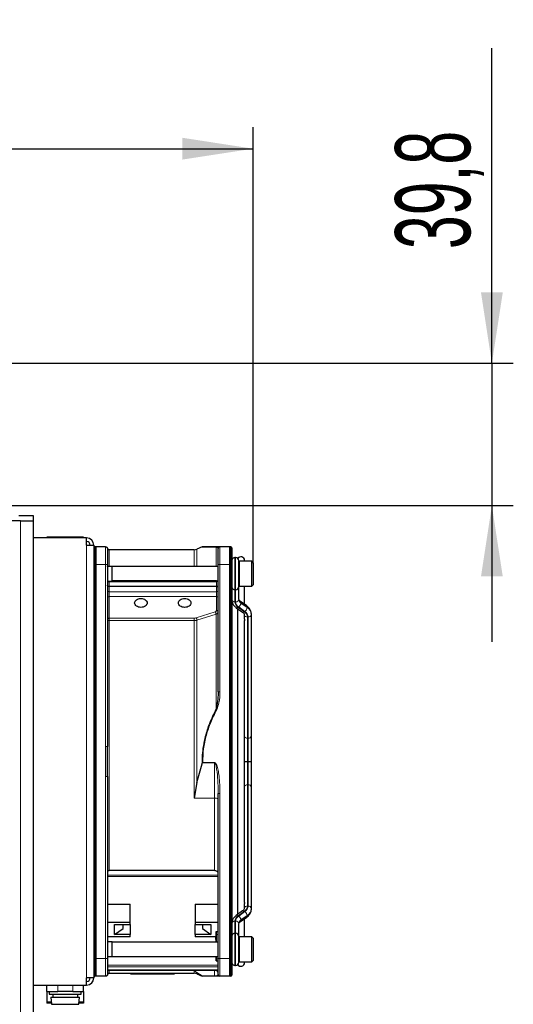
# Paper-space layout 'Blatt3' of a CAD drawing. Header units: millimetres. Extents: x 5 to 418, y 2 to 292.
# Tile 78 of 82: x 231 to 254, y 217 to 263. Entities that reach past the tile are written whole.
import ezdxf

# ---------------------------------------------------------------- set-up
doc = ezdxf.new("R2010")
doc.units = ezdxf.units.MM
doc.layers.add('SLD-0', color=7, linetype='Continuous')
doc.styles.add('SLDTEXTSTYLE1', font='TXT', dxfattribs={"width": 0.605})
doc.dimstyles.new('SLDDIMSTYLE1', dxfattribs={"dimtxt": 3.5, "dimasz": 3.302, "dimexe": 0, "dimexo": 0.0625, "dimgap": 0.875, "dimtad": 1, "dimlfac": 6, "dimrnd": 1e-09, "dimzin": 12, "dimdsep": 46, "dimtxsty": 'SLDTEXTSTYLE1', "dimsah": 1, "dimcen": 0.09, "dimadec": 0, "dimazin": 3, "dimtfac": 1, "dimtofl": 0, "dimtmove": 0, "dimatfit": 3, "dimfxl": 1, "dimfrac": 2, "dimtolj": 1, "dimtzin": 12, "dimarcsym": 0})
doc.dimstyles.new('SLDDIMSTYLE2', dxfattribs={"dimtxt": 3.5, "dimasz": 3.302, "dimexe": 0, "dimexo": 0.0625, "dimgap": 0.875, "dimtad": 1, "dimlfac": 6, "dimrnd": 1e-09, "dimzin": 12, "dimdsep": 46, "dimtxsty": 'SLDTEXTSTYLE1', "dimsah": 1, "dimcen": 0.09, "dimadec": 0, "dimazin": 3, "dimtfac": 1, "dimtmove": 0, "dimatfit": 0, "dimfxl": 1, "dimfrac": 2, "dimtolj": 1, "dimtzin": 12, "dimarcsym": 0})

# ---------------------------------------------------------------- blocks, each defined once
blk = doc.blocks.new('_D_11')
at = {"layer": 'SLD-0', "color": 7}
for p, q in [((192.709, 246.535), (192.709, 257.535)), ((242.126, 237.243), (242.126, 257.535)), ((192.709, 256.535), (242.126, 256.535))]:
    blk.add_line(p, q, dxfattribs=at)
for points in [[(192.709, 256.535), (196.011, 256.027), (196.011, 257.043)], [(242.126, 256.535), (238.824, 257.043), (238.824, 256.027)]]:
    blk.add_solid(points, dxfattribs=at)
at = {"layer": 'SLD-0', "color": 7, "insert": (211.402, 261.047), "char_height": 3.5, "attachment_point": 1, "style": 'SLDTEXTSTYLE1'}
blk.add_mtext('296,5', dxfattribs=at)
blk = doc.blocks.new('_D_12')
at = {"layer": 'SLD-0', "color": 7}
for p, q in [((253.262, 246.535), (253.262, 261.214)), ((199.876, 246.535), (254.262, 246.535)), ((253.262, 246.535), (253.262, 239.902)), ((230.522, 239.902), (254.262, 239.902)), ((253.262, 239.902), (253.262, 233.552))]:
    blk.add_line(p, q, dxfattribs=at)
for points in [[(253.262, 246.535), (253.77, 249.837), (252.754, 249.837)], [(253.262, 239.902), (252.754, 236.6), (253.77, 236.6)]]:
    blk.add_solid(points, dxfattribs=at)
at = {"layer": 'SLD-0', "color": 7, "insert": (248.751, 251.856), "char_height": 3.5, "attachment_point": 1, "rotation": 90, "style": 'SLDTEXTSTYLE1'}
blk.add_mtext('39,8', dxfattribs=at)

psp = doc.layouts.new('Blatt3')

# ---------------------------------------------------------------- linework, layer by layer
at = {"color": 7, "linetype": 'Continuous', "lineweight": 25}
for p, q in [((231.2759, 239.1933), (230.8593, 239.1933)), ((231.1926, 239.4433), (231.8593, 239.4433)), ((231.2759, 239.1933), (231.8593, 239.1933)), ((231.8593, 239.4433), (231.8593, 239.1933)), ((231.8593, 239.1933), (231.8593, 190.8599)), ((234.3593, 238.3933), (231.8593, 238.3933)), ((232.9568, 238.4266), (232.5084, 238.4266)), ((232.5084, 238.4266), (232.5084, 238.3933)), ((232.9568, 238.4266), (232.9568, 238.3933)), ((233.7618, 238.4266), (232.9568, 238.4266)), ((234.2101, 238.4266), (233.7618, 238.4266)), ((233.7618, 238.4266), (233.7618, 238.3933)), ((234.2101, 238.4266), (234.2101, 238.3933)), ((234.3593, 238.0599), (234.3593, 238.3933)), ((234.3593, 238.0599), (234.6926, 238.0599)), ((234.6926, 238.0599), (234.6926, 217.8933)), ((234.7993, 237.9849), (234.7382, 237.9796)), ((234.7993, 237.1516), (234.7993, 237.9849)), ((235.2427, 237.9849), (234.7993, 237.9849)), ((239.3685, 237.8433), (235.4093, 237.8433)), ((239.7413, 237.9777), (239.5041, 237.8721)), ((239.7558, 237.9826), (239.7426, 237.9777)), ((239.7558, 237.9826), (239.7762, 237.9849)), ((240.4899, 237.9116), (240.4926, 237.9016)), ((241.0193, 237.9849), (240.5759, 237.9849)), ((241.0193, 237.9849), (241.0193, 237.1516)), ((241.0803, 237.9796), (241.0193, 237.9849)), ((241.3093, 237.4766), (241.2759, 237.4766)), ((241.4593, 236.1266), (241.4593, 237.3266)), ((242.0593, 237.3099), (241.4926, 237.3099)), ((241.7259, 237.3099), (241.7259, 237.3516)), ((242.1259, 237.2433), (242.0593, 237.3099)), ((242.0593, 236.1433), (242.0593, 237.3099)), ((242.1259, 237.2433), (242.1259, 236.2099)), ((234.7993, 218.8016), (234.7993, 237.1516)), ((235.3259, 237.1516), (235.3259, 228.6815)), ((235.5426, 237.0683), (235.3259, 237.0683)), ((235.3288, 237.0678), (235.3397, 237.1516)), ((235.5426, 236.5619), (235.5426, 237.0683)), ((240.4926, 237.0599), (235.5426, 237.0599)), ((240.4926, 231.2274), (240.4926, 237.1516)), ((241.0193, 237.1516), (241.0193, 218.8016)), ((241.1259, 237.1516), (241.1259, 218.8016)), ((235.3259, 236.3849), (235.5426, 236.3849)), ((235.5426, 236.3849), (235.5426, 236.5619)), ((235.5426, 236.3933), (240.4926, 236.3933)), ((240.4093, 236.3927), (235.5426, 236.3927)), ((240.4187, 236.3933), (240.4093, 236.3927)), ((240.4093, 236.1319), (235.4093, 236.1319)), ((241.2759, 235.9766), (241.3093, 235.9766)), ((241.4593, 236.111), (241.4593, 236.1266)), ((241.4593, 235.5258), (241.4593, 236.111)), ((241.4926, 236.1433), (242.0593, 236.1433)), ((241.7259, 235.2969), (241.7259, 236.1433)), ((242.0593, 236.1433), (242.1259, 236.2099)), ((241.8279, 235.2248), (241.5374, 235.4302)), ((241.3406, 235.145), (241.6311, 234.9396)), ((241.3926, 235.1082), (241.3926, 220.845)), ((241.7093, 234.8204), (241.7093, 234.6453)), ((241.7259, 221.408), (241.7259, 234.546)), ((242.0426, 234.8204), (242.0426, 234.844)), ((242.0426, 229.1685), (242.0426, 234.8204)), ((235.3389, 233.4243), (235.3259, 233.3361)), ((235.3332, 233.4398), (235.3338, 233.3897)), ((240.4763, 230.8726), (240.3937, 230.4132)), ((242.0426, 227.9766), (242.0426, 229.1685)), ((235.3259, 227.2719), (235.3259, 228.6815)), ((239.5041, 227.0065), (239.7425, 227.876)), ((239.7756, 227.9241), (239.7613, 227.9096)), ((241.8593, 227.9766), (241.8926, 227.9766)), ((242.0426, 226.7848), (242.0426, 227.9766)), ((235.3259, 227.2719), (235.3259, 218.8016)), ((239.5041, 227.0065), (239.3685, 226.2633)), ((242.0426, 221.1328), (242.0426, 226.7848)), ((240.4926, 218.8016), (240.4926, 226.4844)), ((240.3259, 222.892), (235.4093, 222.892)), ((235.3259, 221.3357), (236.3926, 221.3357)), ((236.3926, 220.4963), (236.3926, 221.3357)), ((239.4259, 221.3357), (240.4926, 221.3357)), ((239.4259, 221.3357), (239.4259, 220.4963)), ((241.7093, 221.3079), (241.7093, 221.1328)), ((241.6311, 221.0136), (241.3406, 220.8082)), ((241.5374, 220.5231), (241.8279, 220.7284)), ((242.0426, 221.1092), (242.0426, 221.1328)), ((235.3259, 220.4963), (236.3926, 220.4963)), ((235.6593, 220.387), (236.3926, 220.387)), ((235.6593, 219.9156), (235.6593, 220.387)), ((236.0593, 220.1984), (236.0593, 220.387)), ((236.3926, 220.387), (236.3926, 220.4963)), ((236.3926, 220.387), (236.3926, 219.9156)), ((239.4259, 220.4963), (240.4926, 220.4963)), ((239.4259, 220.4963), (239.4259, 220.387)), ((239.4259, 220.387), (240.1593, 220.387)), ((239.4259, 219.9156), (239.4259, 220.387)), ((239.7593, 220.387), (239.7593, 220.1984)), ((240.1593, 220.387), (240.1593, 219.9156)), ((241.4593, 219.8422), (241.4593, 220.4274)), ((241.7259, 219.8099), (241.7259, 220.6563)), ((236.3926, 219.8062), (235.3259, 219.8062)), ((235.6593, 219.9156), (236.0593, 220.1984)), ((236.3926, 219.9156), (235.6593, 219.9156)), ((236.3926, 219.8062), (236.3926, 219.9156)), ((239.4259, 219.9156), (239.4259, 219.8062)), ((240.1593, 219.9156), (239.4259, 219.9156)), ((240.4028, 219.8062), (239.4259, 219.8062)), ((239.7593, 220.1984), (240.1593, 219.9156)), ((240.3926, 219.6799), (240.3926, 219.8062)), ((240.3988, 219.5599), (240.3977, 219.8062)), ((240.4028, 220.0496), (240.4926, 220.0496)), ((240.4028, 220.0496), (240.4028, 219.8062)), ((240.4044, 219.9126), (240.4028, 220.0496)), ((240.4028, 219.8062), (240.4041, 219.7033)), ((241.2759, 219.9766), (241.3093, 219.9766)), ((241.4593, 219.8266), (241.4593, 219.8422)), ((241.4593, 218.6267), (241.4593, 219.8266)), ((242.0593, 219.8099), (241.4926, 219.8099)), ((242.1259, 219.7433), (242.0593, 219.8099)), ((242.0593, 218.7065), (242.0593, 219.8099)), ((235.5426, 219.5683), (235.3259, 219.5683)), ((235.5426, 218.8849), (235.5426, 219.5683)), ((240.4926, 219.5599), (235.5426, 219.5599)), ((240.3926, 219.6799), (240.3941, 219.5599)), ((240.4041, 219.7033), (240.4047, 219.5599)), ((242.1259, 219.7433), (242.1259, 218.7659)), ((235.3259, 218.8849), (235.5426, 218.8849)), ((235.5426, 218.8933), (240.4926, 218.8933)), ((240.4028, 218.8933), (240.4044, 218.7748)), ((240.4071, 218.7868), (240.4071, 218.8933)), ((234.7993, 217.9683), (234.7993, 218.8016)), ((240.4035, 218.6892), (240.4926, 218.6892)), ((241.0193, 218.8016), (241.0193, 217.9683)), ((241.2759, 218.4766), (241.3093, 218.4766)), ((241.4926, 218.6433), (242.0593, 218.6433)), ((241.7259, 218.6016), (241.7259, 218.6433)), ((242.0593, 218.6433), (242.1259, 218.7099)), ((242.0593, 218.6433), (242.0593, 218.7065)), ((242.1259, 218.7659), (242.1259, 218.7099)), ((234.7993, 217.9683), (234.7382, 217.9736)), ((235.2427, 217.9683), (234.7993, 217.9683)), ((235.3259, 218.2619), (240.4926, 218.2619)), ((235.4093, 218.1099), (236.4093, 218.1099)), ((236.4093, 218.1174), (238.4593, 218.1174)), ((236.4093, 218.084), (236.4093, 218.1174)), ((238.4593, 218.084), (236.4093, 218.084)), ((236.4093, 218.0767), (237.9426, 218.0767)), ((237.9426, 218.0767), (237.9426, 218.0768)), ((237.9426, 218.0766), (238.0191, 218.0766)), ((238.0191, 218.0779), (238.4593, 218.084)), ((238.4593, 218.084), (238.4593, 218.1174)), ((238.4593, 218.1099), (239.3685, 218.1099)), ((239.5041, 218.1288), (239.3685, 218.2598)), ((239.7425, 217.9755), (239.5041, 218.1288)), ((239.5041, 218.0811), (239.7432, 217.9746)), ((239.7756, 217.9683), (239.7613, 217.9695)), ((240.3259, 217.9683), (239.7756, 217.9683)), ((240.3259, 217.9683), (240.3259, 217.9695)), ((240.5466, 217.9729), (240.5411, 217.9726)), ((240.5478, 217.9732), (240.5475, 217.9731)), ((241.0193, 217.9683), (240.5759, 217.9683)), ((241.0803, 217.9736), (241.0193, 217.9683)), ((231.8593, 217.5599), (234.3593, 217.5599)), ((232.5084, 217.2633), (232.5084, 217.5599)), ((234.2101, 217.2633), (234.2101, 217.5599)), ((234.3593, 217.5599), (234.3593, 217.8933)), ((234.6926, 217.8933), (234.3593, 217.8933)), ((232.5084, 217.2633), (233.0084, 217.2633)), ((232.5084, 217.2633), (232.5084, 216.7779)), ((232.6093, 217.2633), (232.6093, 217.1299)), ((232.6093, 217.1299), (234.1093, 217.1299)), ((232.7759, 217.1299), (232.7759, 216.9966)), ((233.7101, 217.2633), (233.0084, 217.2633)), ((233.7101, 217.2633), (234.2101, 217.2633)), ((233.9426, 216.9966), (233.9426, 217.1299)), ((234.1093, 217.1299), (234.1093, 217.2633)), ((234.2101, 217.2633), (234.2101, 216.7779)), ((232.5084, 216.7779), (232.5084, 216.7133)), ((232.7138, 216.7133), (232.5084, 216.7133)), ((232.6926, 216.9966), (232.7176, 216.6633)), ((232.6926, 216.9966), (234.0259, 216.9966)), ((232.7176, 216.6633), (234.0009, 216.6633)), ((234.0009, 216.6633), (234.0259, 216.9966)), ((234.2101, 216.7133), (234.0047, 216.7133)), ((234.2101, 216.7779), (234.2101, 216.7133))]:
    psp.add_line(p, q, dxfattribs=at)
at = {"color": 7, "linetype": 'Continuous', "lineweight": 18}
for p, q in [((231.2759, 239.1933), (231.2759, 190.8599)), ((234.3593, 217.8933), (234.3593, 238.0599)), ((234.7382, 237.1516), (234.7382, 237.9796)), ((235.3264, 237.9081), (235.3268, 237.9139)), ((235.4093, 237.8433), (235.4093, 237.0683)), ((239.3685, 237.0599), (239.3685, 237.8433)), ((240.5759, 237.9849), (240.5759, 237.1516)), ((241.0803, 237.9796), (241.0803, 237.1516)), ((241.2759, 235.9766), (241.2759, 237.4766)), ((241.3093, 237.4766), (241.3093, 235.9766)), ((241.4926, 237.3099), (241.4926, 236.1433)), ((234.7382, 237.1516), (234.6926, 237.1516)), ((234.7382, 218.8016), (234.7382, 237.1516)), ((234.7993, 237.1516), (234.7382, 237.1516)), ((235.2427, 237.1516), (234.7993, 237.1516)), ((235.2429, 228.6815), (235.2427, 237.1516)), ((240.5759, 237.1516), (240.4926, 237.1516)), ((240.5759, 237.1516), (240.5759, 231.2274)), ((241.0193, 237.1516), (240.5759, 237.1516)), ((241.0803, 237.1516), (241.0193, 237.1516)), ((241.0803, 237.1516), (241.0803, 218.8016)), ((241.1259, 237.1516), (241.0803, 237.1516)), ((235.4093, 236.3849), (235.4093, 236.3499)), ((235.4093, 236.3499), (235.4093, 236.1319)), ((240.4093, 236.3499), (235.4093, 236.3499)), ((240.4093, 236.3499), (240.4093, 236.3927)), ((240.4093, 236.1319), (240.4093, 236.3499)), ((235.4093, 236.1319), (235.4093, 235.8898)), ((235.4093, 235.8898), (235.4093, 235.6604)), ((235.4093, 235.8898), (240.4093, 235.8898)), ((240.4093, 235.8898), (240.4093, 236.1319)), ((240.4093, 235.6604), (240.4093, 235.8898)), ((241.2759, 235.4197), (241.2759, 235.9766)), ((241.3093, 235.9766), (241.3093, 235.4197)), ((235.4093, 235.6604), (235.4093, 234.6591)), ((240.4093, 235.6604), (235.4093, 235.6604)), ((240.4093, 235.0089), (240.4093, 235.6604)), ((241.5569, 235.3591), (241.5569, 235.3827)), ((241.5569, 235.3827), (241.8473, 235.1773)), ((239.4702, 234.6744), (240.3598, 234.9549)), ((241.7177, 234.956), (241.4272, 235.1614)), ((241.4508, 235.1781), (241.7413, 234.9727)), ((241.8473, 235.1537), (241.5569, 235.3591)), ((241.8473, 235.1773), (241.8473, 235.1537)), ((235.4093, 234.6591), (239.3685, 234.6591)), ((235.4093, 234.6591), (235.4093, 234.5447)), ((235.4093, 234.5447), (235.4093, 222.892)), ((239.3685, 234.5447), (235.4093, 234.5447)), ((239.3685, 226.2633), (239.3685, 234.5447)), ((240.3937, 234.8452), (239.5041, 234.5648)), ((241.8593, 229.0624), (241.8593, 234.7143)), ((241.8926, 234.7143), (241.8926, 229.0624)), ((241.8593, 229.0624), (241.8926, 229.0624)), ((241.8593, 227.9766), (241.8593, 229.0624)), ((241.8926, 229.0624), (241.8926, 227.9766)), ((239.7613, 227.9096), (240.3259, 227.9096)), ((239.7756, 227.9241), (240.3259, 227.9241)), ((240.3259, 227.9241), (240.3259, 227.9096)), ((240.3259, 227.9096), (240.3259, 226.2633)), ((241.8593, 226.8908), (241.8593, 227.9766)), ((241.8926, 227.9766), (241.8926, 226.8908)), ((235.2429, 227.2717), (235.2427, 218.8016)), ((241.8593, 221.2389), (241.8593, 226.8908)), ((241.8593, 226.8908), (241.8926, 226.8908)), ((241.8926, 226.8908), (241.8926, 221.2389)), ((240.3259, 226.2633), (239.3685, 226.2633)), ((240.3259, 222.892), (240.3259, 226.2633)), ((240.5759, 218.8016), (240.5759, 226.4844)), ((240.4926, 222.685), (235.3259, 222.685)), ((240.4926, 222.6162), (235.3259, 222.6162)), ((241.4272, 220.7918), (241.7177, 220.9972)), ((241.7413, 220.9805), (241.4508, 220.7752)), ((241.5569, 220.5941), (241.8473, 220.7995)), ((241.8473, 220.7759), (241.5569, 220.5705)), ((241.8473, 220.7995), (241.8473, 220.7759)), ((241.2759, 219.9766), (241.2759, 220.5335)), ((241.3093, 220.5335), (241.3093, 219.9766)), ((241.5569, 220.5705), (241.5569, 220.5941)), ((240.4044, 219.9126), (240.4926, 219.9126)), ((241.2759, 218.4766), (241.2759, 219.9766)), ((241.3093, 219.9766), (241.3093, 218.4766)), ((241.4926, 219.8099), (241.4926, 218.7065)), ((234.7382, 218.8016), (234.6926, 218.8016)), ((234.7993, 218.8016), (234.7382, 218.8016)), ((234.7382, 217.9736), (234.7382, 218.8016)), ((235.2427, 218.8016), (234.7993, 218.8016)), ((235.3259, 218.4802), (240.4926, 218.4802)), ((235.3259, 218.4107), (240.4926, 218.4107)), ((240.4926, 218.7868), (240.4071, 218.7868)), ((240.4926, 218.8016), (240.5759, 218.8016)), ((240.5759, 218.8016), (241.0193, 218.8016)), ((240.5759, 217.9683), (240.5759, 218.8016)), ((241.0193, 218.8016), (241.0803, 218.8016)), ((241.0803, 218.8016), (241.0803, 217.9736)), ((241.0803, 218.8016), (241.1259, 218.8016)), ((241.4926, 218.7065), (241.4926, 218.6433)), ((240.4926, 218.2765), (235.3259, 218.2765)), ((235.3259, 218.0516), (235.3259, 218.0516)), ((235.4093, 218.2619), (235.4093, 218.1099)), ((239.3685, 218.2598), (240.3259, 218.2598)), ((239.3685, 218.1099), (239.3685, 218.2598)), ((239.5041, 218.1288), (239.5041, 218.0811)), ((240.3259, 217.9695), (239.7613, 217.9695)), ((240.3259, 218.2598), (240.3259, 217.9695)), ((240.4901, 218.0416), (240.4926, 218.0516)), ((233.0084, 217.2633), (233.0084, 217.5599)), ((233.7101, 217.2633), (233.7101, 217.5599)), ((232.709, 216.7779), (232.5084, 216.7779)), ((234.2101, 216.7779), (234.0095, 216.7779))]:
    psp.add_line(p, q, dxfattribs=at)
at = {"color": 7, "linetype": 'Continuous', "lineweight": 18, "flags": 128}
for points in [[(239.5041, 237.8721), (239.5041, 237.8679), (239.5041, 237.8158), (239.5041, 237.7042), (239.5041, 237.5339), (239.5041, 237.3059), (239.5041, 237.0599)], [(240.3937, 237.0599), (240.3937, 237.0819), (240.3937, 237.3594), (240.3937, 237.6014), (240.3937, 237.807), (240.3937, 237.9756)], [(241.1259, 236.111), (241.1288, 236.0903), (241.1357, 236.0734)], [(241.4495, 236.0734), (241.4564, 236.0903), (241.4593, 236.111)], [(239.5041, 234.5648), (239.5041, 233.9326), (239.5041, 233.2597), (239.5041, 232.5507), (239.5041, 231.8104), (239.5041, 231.044), (239.5041, 230.2566), (239.5041, 229.4536), (239.5041, 228.6406), (239.5041, 227.823), (239.5041, 227.0065)], [(240.3937, 230.4132), (240.3937, 231.0228), (240.3937, 231.6209), (240.3937, 232.2051), (240.3937, 232.7735), (240.3937, 233.3237), (240.3937, 233.8537), (240.3937, 234.3615), (240.3937, 234.8452)], [(241.1259, 219.8422), (241.1288, 219.8629), (241.1357, 219.8798)], [(241.4495, 219.8798), (241.4564, 219.8629), (241.4593, 219.8422)]]:
    psp.add_lwpolyline(points, dxfattribs=at)
at = {"color": 7, "linetype": 'Continuous', "lineweight": 25}
for centre, radius, start, end in [((234.3593, 238.0599), 0.3333, 0, 90), ((234.3593, 238.0599), 0.1667, 0, 90), ((234.7426, 237.9298), 0.05, 95, 180), ((235.4093, 237.9266), 0.0833, 180, 270), ((239.3685, 238.1766), 0.3333, 270, 294), ((240.5759, 237.9016), 0.0833, 90, 180), ((241.0759, 237.9298), 0.05, 0, 85), ((241.2759, 237.3266), 0.15, 90, 180), ((241.3093, 237.3266), 0.15, 0, 90), ((241.5593, 237.3516), 0.1667, 0, 150.47234), ((241.4926, 237.2766), 0.0333, 90, 180), ((241.2759, 236.1266), 0.15, 180, 270), ((241.3093, 236.1266), 0.15, 270, 0), ((241.4926, 236.1766), 0.0333, 180, 270), ((241.2759, 219.8266), 0.15, 90, 180), ((241.3093, 219.8266), 0.15, 0, 90), ((241.4926, 219.7766), 0.0333, 90, 180), ((241.2759, 218.6266), 0.15, 180, 270), ((241.3093, 218.6266), 0.15, 270, 0), ((241.5593, 218.6016), 0.1667, 209.52771, 0), ((241.4926, 218.6766), 0.0333, 180, 270), ((234.7426, 218.0234), 0.05, 180, 265), ((235.4093, 218.0266), 0.0833, 90, 180), ((239.3685, 217.7766), 0.3333, 66, 90), ((240.5759, 218.0516), 0.0833, 180, 270), ((241.0759, 218.0234), 0.05, 275, 0), ((234.3593, 217.8933), 0.3333, 270, 0), ((234.3593, 217.8933), 0.1667, 270, 0)]:
    psp.add_arc(centre, radius, start, end, dxfattribs=at)
at = {"color": 7, "linetype": 'Continuous', "lineweight": 18}
for centre, radius, start, end in [((235.4047, 236.4381), 0.0883, 217.02962, 272.95417), ((240.4166, 236.4311), 0.0815, 264.85553, 332.34624), ((235.3977, 235.9627), 0.0739, 193.46256, 278.96205), ((240.4208, 235.9627), 0.0739, 261.03793, 346.53743), ((235.3988, 235.5867), 0.0744, 81.95053, 168.57825), ((240.4197, 235.5867), 0.0744, 11.42176, 98.04948), ((241.2572, 235.5523), 0.1339, 191.42175, 278.04947), ((241.599, 235.4355), 0.3235, 182.7971, 237.92528), ((241.328, 235.5523), 0.1339, 261.95053, 348.57825), ((241.6115, 235.4345), 0.3026, 182.7971, 237.92528), ((241.6677, 235.5595), 0.2087, 182.7971, 237.92528), ((241.6677, 235.536), 0.2087, 182.7971, 237.92528), ((241.5034, 235.3886), 0.0538, 353.70485, 49.5859), ((241.3714, 235.2193), 0.0805, 247.5195, 313.93895), ((241.3047, 235.3852), 0.2535, 305.18752, 354.09009), ((241.6619, 235.014), 0.0805, 247.51799, 313.93917), ((241.557, 234.6996), 0.3026, 2.7971, 57.92528), ((241.5952, 235.1798), 0.2535, 305.18752, 354.09009), ((241.5695, 234.6986), 0.3235, 2.7971, 57.92528), ((241.7943, 235.1833), 0.0534, 353.56575, 51.01931), ((241.6257, 234.8236), 0.4174, 2.7971, 57.92528), ((241.6257, 234.8), 0.4174, 2.7971, 57.92528), ((241.8405, 234.8469), 0.1339, 191.42175, 278.04947), ((241.9113, 234.8469), 0.1339, 261.95053, 348.57825), ((241.8504, 229.2252), 0.1631, 220.24364, 273.11842), ((241.9113, 229.195), 0.1339, 261.95053, 348.57825), ((241.8504, 226.728), 0.1631, 86.88158, 139.75636), ((241.9113, 226.7582), 0.1339, 11.42175, 98.04947), ((240.3663, 226.0016), 0.2648, 61.51842, 98.77947), ((241.8405, 221.1063), 0.1339, 81.95053, 168.57825), ((241.557, 221.2536), 0.3026, 302.07472, 357.2029), ((241.5695, 221.2547), 0.3235, 302.07472, 357.2029), ((241.9113, 221.1063), 0.1339, 11.42175, 98.04947), ((241.599, 220.5177), 0.3235, 122.07472, 177.2029), ((241.6115, 220.5187), 0.3026, 122.07472, 177.2029), ((241.3714, 220.7339), 0.0805, 46.06062, 112.48336), ((241.3047, 220.568), 0.2535, 5.90991, 54.81248), ((241.6619, 220.9393), 0.0805, 46.06083, 112.48201), ((241.5952, 220.7734), 0.2535, 5.90991, 54.81248), ((241.7943, 220.7699), 0.0534, 308.98069, 6.43425), ((241.6257, 221.1532), 0.4174, 302.07472, 357.2029), ((241.6257, 221.1296), 0.4174, 302.07472, 357.2029), ((241.2572, 220.4009), 0.1339, 81.95053, 168.57825), ((241.328, 220.4009), 0.1339, 11.42175, 98.04947), ((241.6677, 220.4173), 0.2087, 122.07472, 177.2029), ((241.6677, 220.3937), 0.2087, 122.07472, 177.2029), ((241.5034, 220.5646), 0.0538, 310.4141, 6.29515), ((240.3272, 218.0944), 0.1654, 0.44191, 90.43519)]:
    psp.add_arc(centre, radius, start, end, dxfattribs=at)
at = {"color": 7, "linetype": 'Continuous', "lineweight": 25}
for points in [[(235.2427, 237.9849), (235.2536, 237.9837), (235.2754, 237.9812), (235.3029, 237.9619), (235.3222, 237.9344), (235.3247, 237.9125), (235.3259, 237.9016)], [(235.3259, 237.9016), (235.3259, 237.8903), (235.3259, 237.8678), (235.3259, 237.6943), (235.3259, 237.4464), (235.3259, 237.2498), (235.3259, 237.1516)], [(236.8884, 235.1596), (236.8502, 235.1627), (236.7739, 235.1689), (236.6768, 235.2166), (236.6119, 235.2848), (236.5892, 235.3659), (236.6119, 235.447), (236.6768, 235.5151), (236.7739, 235.5628), (236.8502, 235.569), (236.8884, 235.5721)], [(236.8884, 235.5721), (236.9266, 235.569), (237.0029, 235.5628), (237.1, 235.5151), (237.1649, 235.447), (237.1877, 235.3659), (237.1649, 235.2848), (237.1, 235.2166), (237.0029, 235.1689), (236.9266, 235.1627), (236.8884, 235.1596)], [(238.9301, 235.1596), (238.8919, 235.1627), (238.8156, 235.1689), (238.7185, 235.2166), (238.6536, 235.2848), (238.6308, 235.3659), (238.6536, 235.447), (238.7185, 235.5151), (238.8156, 235.5628), (238.8919, 235.569), (238.9301, 235.5721)], [(238.9301, 235.5721), (238.9683, 235.569), (239.0446, 235.5628), (239.1417, 235.5151), (239.2066, 235.447), (239.2293, 235.3659), (239.2066, 235.2848), (239.1417, 235.2166), (239.0446, 235.1689), (238.9683, 235.1627), (238.9301, 235.1596)], [(235.3259, 218.8016), (235.3259, 218.7033), (235.3259, 218.5068), (235.3259, 218.2589), (235.3259, 218.0854), (235.3259, 218.0629), (235.3259, 218.0516)], [(240.4926, 218.0516), (240.4926, 218.0629), (240.4926, 218.0854), (240.4926, 218.2589), (240.4926, 218.5068), (240.4926, 218.7033), (240.4926, 218.8016)], [(235.3259, 218.0516), (235.3247, 218.0407), (235.3222, 218.0189), (235.3029, 217.9914), (235.2754, 217.9721), (235.2536, 217.9695), (235.2427, 217.9683)]]:
    psp.add_open_spline(points, degree=3, dxfattribs=at)
at = {"color": 7, "linetype": 'Continuous', "lineweight": 18}
for points in [[(235.2427, 237.1516), (235.2427, 237.2608), (235.2427, 237.4792), (235.2427, 237.7547), (235.2427, 237.9474), (235.2427, 237.9724), (235.2427, 237.9849)], [(235.3259, 237.1516), (235.3247, 237.1516), (235.3222, 237.1516), (235.3029, 237.1516), (235.2754, 237.1516), (235.2536, 237.1516), (235.2427, 237.1516)], [(240.3598, 234.9549), (240.3641, 234.9473), (240.3727, 234.932), (240.3837, 234.9018), (240.3916, 234.8708), (240.393, 234.8538), (240.3937, 234.8452)], [(239.4702, 234.6744), (239.4745, 234.6668), (239.4831, 234.6515), (239.4941, 234.6213), (239.502, 234.5904), (239.5034, 234.5733), (239.5041, 234.5648)], [(240.4926, 231.2274), (240.4938, 231.2274), (240.4963, 231.2274), (240.5156, 231.2274), (240.5432, 231.2274), (240.565, 231.2274), (240.5759, 231.2274)], [(235.3259, 228.6815), (235.3247, 228.6815), (235.3222, 228.6815), (235.303, 228.6815), (235.2755, 228.6815), (235.2538, 228.6815), (235.2429, 228.6815)], [(235.2429, 227.2717), (235.2538, 227.2717), (235.2755, 227.2718), (235.303, 227.2718), (235.3222, 227.2718), (235.3247, 227.2718), (235.3259, 227.2719)], [(240.4926, 226.4844), (240.4938, 226.4844), (240.4963, 226.4844), (240.5156, 226.4844), (240.5432, 226.4844), (240.565, 226.4844), (240.5759, 226.4844)], [(235.2427, 218.8016), (235.2536, 218.8016), (235.2754, 218.8016), (235.3029, 218.8016), (235.3222, 218.8016), (235.3247, 218.8016), (235.3259, 218.8016)], [(235.2427, 218.8016), (235.2427, 218.6924), (235.2427, 218.474), (235.2427, 218.1986), (235.2427, 218.0059), (235.2427, 217.9808), (235.2427, 217.9683)]]:
    psp.add_open_spline(points, degree=3, dxfattribs=at)
at = {"color": 7, "linetype": 'Continuous', "lineweight": 25}
for points, knots in [([(235.2512, 237.9833), (235.2552, 237.9833), (235.2648, 237.9835), (235.2795, 237.9778), (235.2892, 237.9717), (235.294, 237.9686)], [0, 0, 0, 0, 0.257644, 0.625123, 1, 1, 1, 1]), ([(235.327, 237.9134), (235.326, 237.9184), (235.3239, 237.9288), (235.317, 237.9436), (235.3073, 237.9575), (235.2985, 237.9649), (235.294, 237.9686)], [0, 0, 0, 0, 0.2326804, 0.4795807, 0.7369809, 1, 1, 1, 1]), ([(239.7413, 237.9777), (239.7413, 237.9777), (239.7286, 237.9777), (239.7733, 237.9777), (239.8838, 237.977), (240.0887, 237.9769), (240.2886, 237.976), (240.3937, 237.9756)], [0, 0, 0, 0, 0.0005696, 0.2301979, 0.4646888, 0.7186724, 1, 1, 1, 1]), ([(240.4276, 237.9849), (240.331, 237.9849), (240.1432, 237.9849), (239.9359, 237.9849), (239.8135, 237.9849), (239.7604, 237.9849), (239.7755, 237.9849), (239.7755, 237.9849)], [0, 0, 0, 0, 0.2571568, 0.5001664, 0.750208, 0.9999852, 1, 1, 1, 1]), ([(240.3937, 237.9756), (240.4046, 237.973), (240.4265, 237.9679), (240.4492, 237.958), (240.467, 237.9453), (240.4801, 237.9329), (240.4851, 237.9249), (240.4873, 237.9214)], [0, 0, 0, 0, 0.174104, 0.3521916, 0.6015075, 0.8206642, 1, 1, 1, 1]), ([(240.5759, 237.9849), (240.5704, 237.9849), (240.5612, 237.9849), (240.4657, 237.9849), (240.4276, 237.9849)], [0, 0, 0, 0, 0.6006547, 1, 1, 1, 1]), ([(240.4926, 237.1516), (240.4926, 237.246), (240.4926, 237.3911), (240.4926, 237.5657), (240.4926, 237.6859), (240.4926, 237.7827), (240.4926, 237.8762), (240.4926, 237.8916), (240.4926, 237.9016)], [0, 0, 0, 0, 0.2394568, 0.3683606, 0.5, 0.6316394, 0.7605432, 1, 1, 1, 1]), ([(241.1259, 237.9298), (241.1259, 237.9194), (241.1259, 237.9034), (241.1259, 237.8064), (241.1259, 237.7059), (241.1259, 237.5813), (241.1259, 237.4001), (241.1259, 237.2495), (241.1259, 237.1516)], [0, 0, 0, 0, 0.23945684, 0.36836066, 0.5, 0.63163934, 0.76054316, 1, 1, 1, 1]), ([(235.4093, 236.1319), (235.4006, 236.1325), (235.3818, 236.1337), (235.3598, 236.1426), (235.3442, 236.1534), (235.3343, 236.1641), (235.3273, 236.1768), (235.3264, 236.1861), (235.3259, 236.1909)], [0, 0, 0, 0, 0.19849791, 0.43082228, 0.56029703, 0.69832021, 0.8448891, 1, 1, 1, 1]), ([(240.4093, 236.1319), (240.4179, 236.1325), (240.4367, 236.1336), (240.4587, 236.1424), (240.4743, 236.1532), (240.4842, 236.164), (240.4912, 236.1768), (240.4921, 236.1861), (240.4926, 236.1909)], [0, 0, 0, 0, 0.1984979, 0.4308223, 0.560297, 0.6983202, 0.8448891, 1, 1, 1, 1]), ([(241.1259, 235.5258), (241.1281, 235.494), (241.1337, 235.4138), (241.1881, 235.2926), (241.267, 235.2004), (241.3248, 235.1569), (241.3406, 235.145)], [0, 0, 0, 0, 0.2160866, 0.5441233, 0.8746145, 1, 1, 1, 1]), ([(241.5374, 235.4302), (241.5255, 235.4395), (241.4912, 235.4666), (241.4635, 235.5104), (241.4606, 235.5369), (241.4593, 235.5494)], [0, 0, 0, 0, 0.2188669, 0.6338676, 1, 1, 1, 1]), ([(240.4854, 234.9153), (240.4874, 234.9246), (240.4912, 234.9433), (240.4882, 234.9621), (240.4868, 234.9716)], [0, 0, 0, 0, 0.4983903, 1, 1, 1, 1]), ([(241.6311, 234.9396), (241.643, 234.9303), (241.6773, 234.9032), (241.705, 234.8594), (241.7079, 234.8328), (241.7093, 234.8204)], [0, 0, 0, 0, 0.2188669, 0.6338676, 1, 1, 1, 1]), ([(242.0426, 234.844), (242.0404, 234.8758), (242.0348, 234.956), (241.9804, 235.0772), (241.9015, 235.1694), (241.8438, 235.2128), (241.8279, 235.2248)], [0, 0, 0, 0, 0.21608659, 0.54412334, 0.87461449, 1, 1, 1, 1]), ([(235.3323, 234.6246), (235.3306, 234.6168), (235.3273, 234.6015), (235.3306, 234.586), (235.3323, 234.5784)], [0, 0, 0, 0, 0.5048281, 1, 1, 1, 1]), ([(241.7093, 234.6453), (241.7096, 234.6397), (241.7102, 234.6284), (241.7147, 234.6074), (241.7202, 234.5853), (241.7246, 234.5638), (241.7266, 234.5467), (241.7254, 234.5398), (241.725, 234.5375)], [0, 0, 0, 0, 0.1728311, 0.3463265, 0.5221428, 0.7047889, 0.8984385, 1, 1, 1, 1]), ([(240.4926, 231.2274), (240.4918, 231.1683), (240.4905, 231.0692), (240.4834, 230.958), (240.4787, 230.8989), (240.4769, 230.8797), (240.4763, 230.8726)], [0, 0, 0, 0, 0.4996329, 0.837034, 0.9402746, 1, 1, 1, 1]), ([(239.7425, 227.876), (239.7452, 227.8829), (239.7498, 227.895), (239.7579, 227.9053), (239.7613, 227.9096)], [0, 0, 0, 0, 0.571552, 1, 1, 1, 1]), ([(241.7093, 227.9766), (241.7093, 227.9766), (241.7093, 227.9766), (241.7128, 227.9766), (241.7297, 227.9766), (241.7639, 227.9766), (241.8087, 227.9766), (241.8424, 227.9766), (241.8593, 227.9766)], [0, 0, 0, 0, 0.0133406, 0.1422538, 0.3569997, 0.5714362, 0.7857154, 1, 1, 1, 1]), ([(241.8926, 227.9766), (241.9094, 227.9766), (241.9431, 227.9766), (241.988, 227.9766), (242.0221, 227.9766), (242.039, 227.9766), (242.0425, 227.9766), (242.0426, 227.9766), (242.0426, 227.9766)], [0, 0, 0, 0, 0.2142846, 0.4285638, 0.6430003, 0.8577462, 0.9866594, 1, 1, 1, 1]), ([(235.4093, 222.892), (235.3986, 222.8911), (235.3771, 222.8893), (235.3496, 222.8746), (235.3298, 222.8532), (235.3272, 222.8361), (235.3259, 222.8273)], [0, 0, 0, 0, 0.2373955, 0.4825613, 0.7367837, 1, 1, 1, 1]), ([(240.4926, 222.7626), (240.4898, 222.7804), (240.4845, 222.8148), (240.4449, 222.8575), (240.3901, 222.8864), (240.347, 222.8902), (240.3259, 222.892)], [0, 0, 0, 0, 0.2674714, 0.517881, 0.7633389, 1, 1, 1, 1]), ([(241.7257, 221.4106), (241.7258, 221.41), (241.7266, 221.4046), (241.7245, 221.389), (241.7197, 221.3658), (241.7137, 221.3417), (241.7098, 221.3218), (241.7094, 221.312), (241.7093, 221.3079)], [0, 0, 0, 0, 0.0236597, 0.2395551, 0.4578126, 0.6665406, 0.8623712, 1, 1, 1, 1]), ([(241.3406, 220.8082), (241.315, 220.7883), (241.2438, 220.7327), (241.1647, 220.6212), (241.1289, 220.5071), (241.1265, 220.444), (241.1259, 220.4274)], [0, 0, 0, 0, 0.2053246, 0.570669, 0.8876277, 1, 1, 1, 1]), ([(241.7093, 221.1328), (241.7087, 221.1255), (241.707, 221.1029), (241.689, 221.0619), (241.6483, 221.028), (241.6311, 221.0136)], [0, 0, 0, 0, 0.2186071, 0.6694809, 1, 1, 1, 1]), ([(241.8279, 220.7284), (241.8535, 220.7484), (241.9247, 220.804), (242.0038, 220.9155), (242.0396, 221.0296), (242.042, 221.0927), (242.0426, 221.1092)], [0, 0, 0, 0, 0.2053246, 0.570669, 0.8876277, 1, 1, 1, 1]), ([(241.4593, 220.4039), (241.4598, 220.4112), (241.4615, 220.4337), (241.4795, 220.4748), (241.5202, 220.5087), (241.5374, 220.5231)], [0, 0, 0, 0, 0.21860706, 0.66948087, 1, 1, 1, 1]), ([(240.4069, 219.5599), (240.4069, 219.5622), (240.4068, 219.5988), (240.4064, 219.6814), (240.4057, 219.7815), (240.405, 219.8594), (240.4046, 219.8948), (240.4044, 219.9126)], [0, 0, 0, 0, 0.0200751, 0.3296824, 0.6392921, 0.8185394, 1, 1, 1, 1]), ([(240.4044, 218.7748), (240.4046, 218.7605), (240.405, 218.732), (240.4057, 218.698), (240.4064, 218.6821), (240.4069, 218.7033), (240.4071, 218.7413), (240.4071, 218.7716), (240.4071, 218.7868)], [0, 0, 0, 0, 0.13527813, 0.26905635, 0.50000074, 0.73094335, 0.86464649, 1, 1, 1, 1]), ([(241.1259, 218.8016), (241.1259, 218.7037), (241.1259, 218.5531), (241.1259, 218.372), (241.1259, 218.2473), (241.1259, 218.1468), (241.1259, 218.0498), (241.1259, 218.0338), (241.1259, 218.0234)], [0, 0, 0, 0, 0.23945684, 0.36836066, 0.5, 0.63163934, 0.76054316, 1, 1, 1, 1]), ([(235.2675, 217.9719), (235.2659, 217.9713), (235.2592, 217.969), (235.2509, 217.9679), (235.2444, 217.9684), (235.2432, 217.9685)], [0, 0, 0, 0, 0.20518828, 0.86047439, 1, 1, 1, 1]), ([(235.2936, 217.9843), (235.2981, 217.988), (235.3069, 217.9953), (235.3167, 218.0091), (235.3237, 218.0238), (235.3258, 218.0341), (235.3269, 218.0391)], [0, 0, 0, 0, 0.2626839, 0.5199654, 0.7669818, 1, 1, 1, 1]), ([(239.7613, 217.9695), (239.7579, 217.9703), (239.7498, 217.9721), (239.7452, 217.9743), (239.7425, 217.9755)], [0, 0, 0, 0, 0.4283929, 1, 1, 1, 1]), ([(240.5127, 217.9683), (240.5125, 217.9683), (240.5043, 217.9683), (240.4757, 217.9683), (240.4348, 217.9683), (240.3795, 217.9683), (240.351, 217.9683), (240.3365, 217.9683), (240.3294, 217.9683), (240.3259, 217.9683)], [0, 0, 0, 0, 0.01092044, 0.36304925, 0.78418674, 0.91426855, 0.96050622, 0.98069351, 1, 1, 1, 1])]:
    psp.add_open_spline(points, degree=3, knots=knots, dxfattribs=at)
at = {"color": 7, "linetype": 'Continuous', "lineweight": 18}
for points, knots in [([(240.3937, 237.9756), (240.3991, 237.9783), (240.4099, 237.9837), (240.4217, 237.9845), (240.4276, 237.9849)], [0, 0, 0, 0, 0.4999988, 1, 1, 1, 1]), ([(240.3598, 234.9549), (240.3669, 234.9577), (240.381, 234.9631), (240.3966, 234.9764), (240.4074, 234.9919), (240.4086, 235.0032), (240.4093, 235.0089)], [0, 0, 0, 0, 0.2489744, 0.5016355, 0.7507485, 1, 1, 1, 1]), ([(240.4865, 234.9715), (240.4864, 234.9719), (240.4843, 234.9797), (240.4688, 234.9924), (240.4422, 235.0063), (240.4202, 235.008), (240.4093, 235.0089)], [0, 0, 0, 0, 0.0137238, 0.3424825, 0.6712413, 1, 1, 1, 1]), ([(235.3323, 234.6228), (235.3376, 234.6295), (235.3483, 234.643), (235.3767, 234.6564), (235.3984, 234.6582), (235.4093, 234.6591)], [0, 0, 0, 0, 0.3331747, 0.6665874, 1, 1, 1, 1]), ([(235.3323, 234.579), (235.3376, 234.5726), (235.3483, 234.5599), (235.3767, 234.5473), (235.3984, 234.5456), (235.4093, 234.5447)], [0, 0, 0, 0, 0.3331586, 0.6665793, 1, 1, 1, 1]), ([(239.3685, 234.6591), (239.386, 234.6598), (239.4211, 234.661), (239.4538, 234.67), (239.4702, 234.6744)], [0, 0, 0, 0, 0.5, 1, 1, 1, 1]), ([(239.3685, 234.6591), (239.3685, 234.6509), (239.3685, 234.6343), (239.3685, 234.6026), (239.3685, 234.5706), (239.3685, 234.5534), (239.3685, 234.5447)], [0, 0, 0, 0, 0.2499978, 0.4999985, 0.7499993, 1, 1, 1, 1]), ([(239.3685, 234.5447), (239.3919, 234.5456), (239.4386, 234.5472), (239.4822, 234.5589), (239.5041, 234.5648)], [0, 0, 0, 0, 0.4999909, 1, 1, 1, 1]), ([(240.3937, 234.8452), (240.4062, 234.8498), (240.4322, 234.8594), (240.463, 234.8831), (240.4821, 234.904), (240.4848, 234.9171), (240.4852, 234.9189)], [0, 0, 0, 0, 0.288538, 0.6038308, 0.9458416, 1, 1, 1, 1]), ([(240.5759, 231.2274), (240.5704, 231.0557), (240.5612, 230.7702), (240.4657, 230.502), (240.4276, 230.3952)], [0, 0, 0, 0, 0.6018028, 1, 1, 1, 1]), ([(240.3937, 230.4132), (240.2869, 230.1957), (240.0865, 229.7875), (239.9002, 229.2119), (239.7975, 228.715), (239.7421, 228.2894), (239.7424, 228.0093), (239.7425, 227.876)], [0, 0, 0, 0, 0.2743478, 0.5148195, 0.6829147, 0.8490274, 1, 1, 1, 1]), ([(240.4276, 230.3952), (240.3289, 230.1969), (240.1369, 229.8112), (239.9314, 229.1977), (239.796, 228.5701), (239.7824, 228.1394), (239.7756, 227.9241)], [0, 0, 0, 0, 0.2571577, 0.5001276, 0.7501111, 1, 1, 1, 1]), ([(240.4276, 230.3952), (240.4217, 230.3984), (240.4099, 230.4046), (240.3991, 230.4104), (240.3937, 230.4132)], [0, 0, 0, 0, 0.5000002, 1, 1, 1, 1]), ([(235.2429, 227.2717), (235.243, 227.4274), (235.2432, 227.6624), (235.2435, 227.9776), (235.2432, 228.2919), (235.243, 228.5268), (235.2429, 228.6815)], [0, 0, 0, 0, 0.3312488, 0.5000193, 0.6708228, 1, 1, 1, 1]), ([(240.3259, 227.9241), (240.3294, 227.9239), (240.3364, 227.9234), (240.3509, 227.918), (240.3791, 227.8966), (240.4125, 227.8404), (240.4477, 227.7489), (240.4887, 227.592), (240.5298, 227.3461), (240.5676, 226.9622), (240.5728, 226.6633), (240.5759, 226.4844)], [0, 0, 0, 0, 0.0068848, 0.0140824, 0.0305545, 0.0768222, 0.1421452, 0.2276111, 0.4009185, 0.6415951, 1, 1, 1, 1]), ([(240.3259, 227.9096), (240.3284, 227.9094), (240.3336, 227.9089), (240.3441, 227.9034), (240.3795, 227.8611), (240.4299, 227.6247), (240.4836, 227.1606), (240.4893, 226.7308), (240.4926, 226.4844)], [0, 0, 0, 0, 0.0051394, 0.0105956, 0.0239103, 0.1166497, 0.4936504, 1, 1, 1, 1]), ([(240.4926, 218.0516), (240.489, 218.0374), (240.4836, 218.0162), (240.443, 217.9918), (240.4087, 217.9794), (240.3794, 217.9739), (240.3596, 217.9706), (240.3439, 217.9698), (240.3335, 217.9696), (240.3284, 217.9695), (240.3259, 217.9695)], [0, 0, 0, 0, 0.5061076, 0.7582399, 0.8831861, 0.9471283, 0.9763112, 0.9894939, 0.9949035, 1, 1, 1, 1])]:
    psp.add_open_spline(points, degree=3, knots=knots, dxfattribs=at)

# ---------------------------------------------------------------- dimensions: what is measured, and where the dimension line sits
at = {"layer": 'SLD-0', "color": 7}
dim = psp.add_linear_dim(base=(253.2624, 239.9016), p1=(199.8759, 246.5349), p2=(230.5218, 239.9016), angle=90, dimstyle='SLDDIMSTYLE2', dxfattribs=at)
dim.commit()
dim.dimension.update_dxf_attribs({"geometry": '_D_12', "text_midpoint": (253.2624, 256.5349), "dimtype": 160})
dim = psp.add_linear_dim(base=(242.1259, 256.5349), p1=(192.7093, 246.5349), p2=(242.1259, 237.2433), dimstyle='SLDDIMSTYLE1', dxfattribs=at)
dim.commit()
dim.dimension.update_dxf_attribs({"geometry": '_D_11', "text_midpoint": (217.4176, 256.5349), "dimtype": 160})

doc.saveas('drawing.dxf')
